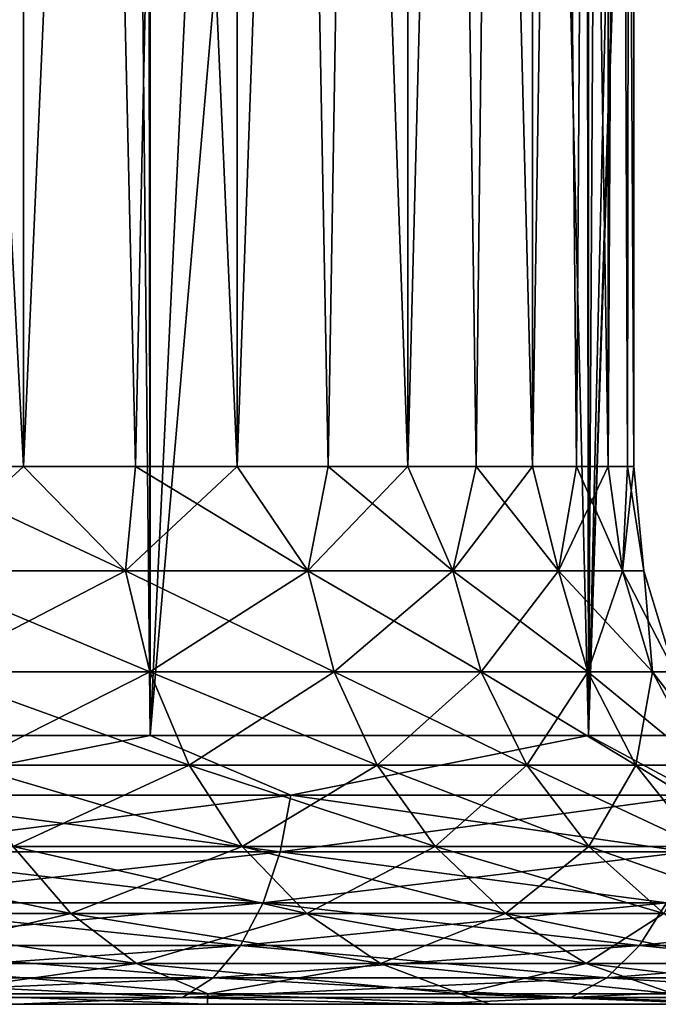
# Model space of a CAD drawing. Extents: x -265 to 265, y 0 to 1307.
# Tile 19 of 256: x -242.99 to -240.61, y 0 to 3.66. Entities that reach past the tile are written whole.
import ezdxf

# ---------------------------------------------------------------- set-up
doc = ezdxf.new("R2010")
doc.units = 0
doc.header["$LTSCALE"] = 81.481481
for name, color, linetype in [('108', 7, 'CONTINUOUS'), ('109', 7, 'CONTINUOUS'), ('110', 7, 'CONTINUOUS'), ('111', 7, 'CONTINUOUS'), ('81', 7, 'CONTINUOUS'), ('83', 7, 'CONTINUOUS'), ('84', 7, 'CONTINUOUS'), ('85', 7, 'CONTINUOUS'), ('86', 7, 'CONTINUOUS')]:
    doc.layers.add(name, color=color, linetype=linetype)

msp = doc.modelspace()

# ---------------------------------------------------------------- linework, layer by layer
at = {"layer": '108', "color": 7, "linetype": 'CONTINUOUS'}
for points in [[(-243.9098, 20, 7.0285), (-242.9715, 20, 6.0902), (-243.9098, 2, 7.0285), (-243.9098, 20, 7.0285)], [(-243.9098, 2, 7.0285), (-242.9715, 20, 6.0902), (-243.4239, 2, 6.5761), (-243.9098, 2, 7.0285)], [(-243.4239, 2, 6.5761), (-242.9715, 20, 6.0902), (-242.9715, 2, 6.0902), (-243.4239, 2, 6.5761)], [(-242.9715, 20, 6.0902), (-242.1763, 20, 5.028), (-242.9715, 2, 6.0902), (-242.9715, 20, 6.0902)], [(-242.9715, 2, 6.0902), (-242.1763, 20, 5.028), (-242.555, 2, 5.5733), (-242.9715, 2, 6.0902)], [(-242.555, 2, 5.5733), (-242.1763, 20, 5.028), (-242.1763, 2, 5.028), (-242.555, 2, 5.5733)], [(-242.1763, 20, 5.028), (-241.5404, 20, 3.8634), (-242.1763, 2, 5.028), (-242.1763, 20, 5.028)], [(-242.1763, 2, 5.028), (-241.5404, 20, 3.8634), (-241.8376, 2, 4.457), (-242.1763, 2, 5.028)], [(-241.8376, 2, 4.457), (-241.5404, 20, 3.8634), (-241.5404, 2, 3.8634), (-241.8376, 2, 4.457)], [(-241.5404, 20, 3.8634), (-241.0767, 20, 2.6201), (-241.5404, 2, 3.8634), (-241.5404, 20, 3.8634)], [(-241.5404, 2, 3.8634), (-241.0767, 20, 2.6201), (-241.2864, 2, 3.25), (-241.5404, 2, 3.8634)], [(-241.2864, 2, 3.25), (-241.0767, 20, 2.6201), (-241.0767, 2, 2.6201), (-241.2864, 2, 3.25)], [(-241.0767, 20, 2.6201), (-240.7947, 20, 1.3235), (-241.0767, 2, 2.6201), (-241.0767, 20, 2.6201)], [(-241.0767, 2, 2.6201), (-240.7947, 20, 1.3235), (-240.9125, 2, 1.9769), (-241.0767, 2, 2.6201)], [(-240.9125, 2, 1.9769), (-240.7947, 20, 1.3235), (-240.7947, 2, 1.3235), (-240.9125, 2, 1.9769)], [(-240.7947, 20, 1.3235), (-240.7, 20), (-240.7947, 2, 1.3235), (-240.7947, 20, 1.3235)], [(-240.7947, 2, 1.3235), (-240.7, 20), (-240.7237, 2, 0.6635), (-240.7947, 2, 1.3235)], [(-240.7237, 2, 0.6635), (-240.7, 20), (-240.7, 2), (-240.7237, 2, 0.6635)]]:
    msp.add_3dface(points, dxfattribs=at)
at = {"layer": '109', "color": 7, "linetype": 'CONTINUOUS'}
for points in [[(-242.9715, 20, -6.0902), (-243.9098, 20, -7.0285), (-242.9715, 2, -6.0902), (-242.9715, 20, -6.0902)], [(-242.9715, 2, -6.0902), (-243.9098, 20, -7.0285), (-243.4239, 2, -6.5761), (-242.9715, 2, -6.0902)], [(-242.1763, 20, -5.028), (-242.9715, 20, -6.0902), (-242.1763, 2, -5.028), (-242.1763, 20, -5.028)], [(-242.1763, 2, -5.028), (-242.9715, 20, -6.0902), (-242.555, 2, -5.5733), (-242.1763, 2, -5.028)], [(-242.555, 2, -5.5733), (-242.9715, 20, -6.0902), (-242.9715, 2, -6.0902), (-242.555, 2, -5.5733)], [(-241.5404, 20, -3.8634), (-242.1763, 20, -5.028), (-241.5404, 2, -3.8634), (-241.5404, 20, -3.8634)], [(-241.5404, 2, -3.8634), (-242.1763, 20, -5.028), (-241.8376, 2, -4.457), (-241.5404, 2, -3.8634)], [(-241.8376, 2, -4.457), (-242.1763, 20, -5.028), (-242.1763, 2, -5.028), (-241.8376, 2, -4.457)], [(-241.0767, 20, -2.6201), (-241.5404, 20, -3.8634), (-241.0767, 2, -2.6201), (-241.0767, 20, -2.6201)], [(-241.0767, 2, -2.6201), (-241.5404, 20, -3.8634), (-241.2864, 2, -3.25), (-241.0767, 2, -2.6201)], [(-241.2864, 2, -3.25), (-241.5404, 20, -3.8634), (-241.5404, 2, -3.8634), (-241.2864, 2, -3.25)], [(-240.7947, 20, -1.3235), (-241.0767, 20, -2.6201), (-240.7947, 2, -1.3235), (-240.7947, 20, -1.3235)], [(-240.7947, 2, -1.3235), (-241.0767, 20, -2.6201), (-240.9125, 2, -1.9769), (-240.7947, 2, -1.3235)], [(-240.9125, 2, -1.9769), (-241.0767, 20, -2.6201), (-241.0767, 2, -2.6201), (-240.9125, 2, -1.9769)], [(-240.7, 20), (-240.7947, 20, -1.3235), (-240.7, 2), (-240.7, 20)], [(-240.7, 2), (-240.7947, 20, -1.3235), (-240.7237, 2, -0.6635), (-240.7, 2)], [(-240.7237, 2, -0.6635), (-240.7947, 20, -1.3235), (-240.7947, 2, -1.3235), (-240.7237, 2, -0.6635)]]:
    msp.add_3dface(points, dxfattribs=at)
at = {"layer": '110', "color": 7, "linetype": 'CONTINUOUS'}
for points in [[(-242.9715, 2, -6.0902), (-243.4239, 2, -6.5761), (-242.5917, 1.6121, -5.6846), (-242.9715, 2, -6.0902)], [(-243.4239, 2, -6.5761), (-243.3971, 1.6121, -6.6029), (-242.5917, 1.6121, -5.6846), (-243.4239, 2, -6.5761)], [(-242.555, 2, -5.5733), (-242.9715, 2, -6.0902), (-242.5917, 1.6121, -5.6846), (-242.555, 2, -5.5733)], [(-242.555, 2, -5.5733), (-242.5917, 1.6121, -5.6846), (-241.9131, 1.6121, -4.669), (-242.555, 2, -5.5733)], [(-242.1763, 2, -5.028), (-242.555, 2, -5.5733), (-241.9131, 1.6121, -4.669), (-242.1763, 2, -5.028)], [(-241.8376, 2, -4.457), (-242.1763, 2, -5.028), (-241.9131, 1.6121, -4.669), (-241.8376, 2, -4.457)], [(-241.8376, 2, -4.457), (-241.9131, 1.6121, -4.669), (-241.3728, 1.6121, -3.5735), (-241.8376, 2, -4.457)], [(-241.5404, 2, -3.8634), (-241.8376, 2, -4.457), (-241.3728, 1.6121, -3.5735), (-241.5404, 2, -3.8634)], [(-241.2864, 2, -3.25), (-241.5404, 2, -3.8634), (-241.3728, 1.6121, -3.5735), (-241.2864, 2, -3.25)], [(-241.2864, 2, -3.25), (-241.3728, 1.6121, -3.5735), (-240.9802, 1.6121, -2.4168), (-241.2864, 2, -3.25)], [(-241.0767, 2, -2.6201), (-241.2864, 2, -3.25), (-240.9802, 1.6121, -2.4168), (-241.0767, 2, -2.6201)], [(-240.9125, 2, -1.9769), (-241.0767, 2, -2.6201), (-240.9802, 1.6121, -2.4168), (-240.9125, 2, -1.9769)], [(-240.9125, 2, -1.9769), (-240.9802, 1.6121, -2.4168), (-240.7419, 1.6121, -1.2188), (-240.9125, 2, -1.9769)], [(-240.7947, 2, -1.3235), (-240.9125, 2, -1.9769), (-240.7419, 1.6121, -1.2188), (-240.7947, 2, -1.3235)], [(-240.7237, 2, -0.6635), (-240.7947, 2, -1.3235), (-240.7419, 1.6121, -1.2188), (-240.7237, 2, -0.6635)], [(-240.7237, 2, -0.6635), (-240.7419, 1.6121, -1.2188), (-240.662, 1.6121), (-240.7237, 2, -0.6635)], [(-240.7, 2), (-240.7237, 2, -0.6635), (-240.662, 1.6121), (-240.7, 2)], [(-243.3168, 1.2364, -6.6832), (-242.5016, 1.2364, -5.7537), (-243.3971, 1.6121, -6.6029), (-243.3168, 1.2364, -6.6832)], [(-243.3971, 1.6121, -6.6029), (-242.5016, 1.2364, -5.7537), (-242.5917, 1.6121, -5.6846), (-243.3971, 1.6121, -6.6029)], [(-242.5016, 1.2364, -5.7537), (-241.8148, 1.2364, -4.7257), (-242.5917, 1.6121, -5.6846), (-242.5016, 1.2364, -5.7537)], [(-242.5917, 1.6121, -5.6846), (-241.8148, 1.2364, -4.7257), (-241.9131, 1.6121, -4.669), (-242.5917, 1.6121, -5.6846)], [(-241.8148, 1.2364, -4.7257), (-241.268, 1.2364, -3.6169), (-241.9131, 1.6121, -4.669), (-241.8148, 1.2364, -4.7257)], [(-241.9131, 1.6121, -4.669), (-241.268, 1.2364, -3.6169), (-241.3728, 1.6121, -3.5735), (-241.9131, 1.6121, -4.669)], [(-241.268, 1.2364, -3.6169), (-240.8706, 1.2364, -2.4462), (-241.3728, 1.6121, -3.5735), (-241.268, 1.2364, -3.6169)], [(-241.3728, 1.6121, -3.5735), (-240.8706, 1.2364, -2.4462), (-240.9802, 1.6121, -2.4168), (-241.3728, 1.6121, -3.5735)], [(-240.8706, 1.2364, -2.4462), (-240.6294, 1.2364, -1.2337), (-240.9802, 1.6121, -2.4168), (-240.8706, 1.2364, -2.4462)], [(-240.9802, 1.6121, -2.4168), (-240.6294, 1.2364, -1.2337), (-240.7419, 1.6121, -1.2188), (-240.9802, 1.6121, -2.4168)], [(-240.6294, 1.2364, -1.2337), (-240.5485, 1.2364), (-240.7419, 1.6121, -1.2188), (-240.6294, 1.2364, -1.2337)], [(-240.7419, 1.6121, -1.2188), (-240.5485, 1.2364), (-240.662, 1.6121), (-240.7419, 1.6121, -1.2188)], [(-243.1862, 0.8902, -6.8138), (-242.3551, 0.8902, -5.8661), (-243.3168, 1.2364, -6.6832), (-243.1862, 0.8902, -6.8138)], [(-243.3168, 1.2364, -6.6832), (-242.3551, 0.8902, -5.8661), (-242.5016, 1.2364, -5.7537), (-243.3168, 1.2364, -6.6832)], [(-242.3551, 0.8902, -5.8661), (-241.6548, 0.8902, -4.8181), (-242.5016, 1.2364, -5.7537), (-242.3551, 0.8902, -5.8661)], [(-242.5016, 1.2364, -5.7537), (-241.6548, 0.8902, -4.8181), (-241.8148, 1.2364, -4.7257), (-242.5016, 1.2364, -5.7537)], [(-241.6548, 0.8902, -4.8181), (-241.0973, 0.8902, -3.6876), (-241.8148, 1.2364, -4.7257), (-241.6548, 0.8902, -4.8181)], [(-241.8148, 1.2364, -4.7257), (-241.0973, 0.8902, -3.6876), (-241.268, 1.2364, -3.6169), (-241.8148, 1.2364, -4.7257)], [(-241.0973, 0.8902, -3.6876), (-240.6922, 0.8902, -2.494), (-241.268, 1.2364, -3.6169), (-241.0973, 0.8902, -3.6876)], [(-241.268, 1.2364, -3.6169), (-240.6922, 0.8902, -2.494), (-240.8706, 1.2364, -2.4462), (-241.268, 1.2364, -3.6169)], [(-240.6922, 0.8902, -2.494), (-240.4463, 0.8902, -1.2578), (-240.8706, 1.2364, -2.4462), (-240.6922, 0.8902, -2.494)], [(-240.8706, 1.2364, -2.4462), (-240.4463, 0.8902, -1.2578), (-240.6294, 1.2364, -1.2337), (-240.8706, 1.2364, -2.4462)], [(-240.4463, 0.8902, -1.2578), (-240.3638, 0.8902), (-240.6294, 1.2364, -1.2337), (-240.4463, 0.8902, -1.2578)], [(-240.6294, 1.2364, -1.2337), (-240.3638, 0.8902), (-240.5485, 1.2364), (-240.6294, 1.2364, -1.2337)], [(-243.0103, 0.5866, -6.9897), (-242.1577, 0.5866, -6.0176), (-243.1862, 0.8902, -6.8138), (-243.0103, 0.5866, -6.9897)], [(-243.1862, 0.8902, -6.8138), (-242.1577, 0.5866, -6.0176), (-242.3551, 0.8902, -5.8661), (-243.1862, 0.8902, -6.8138)], [(-242.1577, 0.5866, -6.0176), (-241.4394, 0.5866, -4.9425), (-242.3551, 0.8902, -5.8661), (-242.1577, 0.5866, -6.0176)], [(-242.3551, 0.8902, -5.8661), (-241.4394, 0.5866, -4.9425), (-241.6548, 0.8902, -4.8181), (-242.3551, 0.8902, -5.8661)], [(-241.4394, 0.5866, -4.9425), (-240.8675, 0.5866, -3.7828), (-241.6548, 0.8902, -4.8181), (-241.4394, 0.5866, -4.9425)], [(-241.6548, 0.8902, -4.8181), (-240.8675, 0.5866, -3.7828), (-241.0973, 0.8902, -3.6876), (-241.6548, 0.8902, -4.8181)], [(-240.8675, 0.5866, -3.7828), (-240.4519, 0.5866, -2.5584), (-241.0973, 0.8902, -3.6876), (-240.8675, 0.5866, -3.7828)], [(-241.0973, 0.8902, -3.6876), (-240.4519, 0.5866, -2.5584), (-240.6922, 0.8902, -2.494), (-241.0973, 0.8902, -3.6876)], [(-240.4519, 0.5866, -2.5584), (-240.1996, 0.5866, -1.2902), (-240.6922, 0.8902, -2.494), (-240.4519, 0.5866, -2.5584)], [(-240.6922, 0.8902, -2.494), (-240.1996, 0.5866, -1.2902), (-240.4463, 0.8902, -1.2578), (-240.6922, 0.8902, -2.494)], [(-243.7978, 0.3375, -8.0828), (-242.7959, 0.3375, -7.2041), (-243.9824, 0.5866, -7.8423), (-243.7978, 0.3375, -8.0828)], [(-243.9824, 0.5866, -7.8423), (-242.7959, 0.3375, -7.2041), (-243.0103, 0.5866, -6.9897), (-243.9824, 0.5866, -7.8423)], [(-242.7959, 0.3375, -7.2041), (-241.9172, 0.3375, -6.2022), (-243.0103, 0.5866, -6.9897), (-242.7959, 0.3375, -7.2041)], [(-243.0103, 0.5866, -6.9897), (-241.9172, 0.3375, -6.2022), (-242.1577, 0.5866, -6.0176), (-243.0103, 0.5866, -6.9897)], [(-241.9172, 0.3375, -6.2022), (-241.1768, 0.3375, -5.0941), (-242.1577, 0.5866, -6.0176), (-241.9172, 0.3375, -6.2022)], [(-242.1577, 0.5866, -6.0176), (-241.1768, 0.3375, -5.0941), (-241.4394, 0.5866, -4.9425), (-242.1577, 0.5866, -6.0176)], [(-241.1768, 0.3375, -5.0941), (-240.5873, 0.3375, -3.8989), (-241.4394, 0.5866, -4.9425), (-241.1768, 0.3375, -5.0941)], [(-241.4394, 0.5866, -4.9425), (-240.5873, 0.3375, -3.8989), (-240.8675, 0.5866, -3.7828), (-241.4394, 0.5866, -4.9425)], [(-240.5873, 0.3375, -3.8989), (-240.1589, 0.3375, -2.6369), (-240.8675, 0.5866, -3.7828), (-240.5873, 0.3375, -3.8989)], [(-240.8675, 0.5866, -3.7828), (-240.1589, 0.3375, -2.6369), (-240.4519, 0.5866, -2.5584), (-240.8675, 0.5866, -3.7828)], [(-243.5871, 0.1524, -8.3574), (-242.5511, 0.1524, -7.4489), (-243.7978, 0.3375, -8.0828), (-243.5871, 0.1524, -8.3574)], [(-243.7978, 0.3375, -8.0828), (-242.5511, 0.1524, -7.4489), (-242.7959, 0.3375, -7.2041), (-243.7978, 0.3375, -8.0828)], [(-242.5511, 0.1524, -7.4489), (-241.6426, 0.1524, -6.4129), (-242.7959, 0.3375, -7.2041), (-242.5511, 0.1524, -7.4489)], [(-242.7959, 0.3375, -7.2041), (-241.6426, 0.1524, -6.4129), (-241.9172, 0.3375, -6.2022), (-242.7959, 0.3375, -7.2041)], [(-241.6426, 0.1524, -6.4129), (-240.8771, 0.1524, -5.2671), (-241.9172, 0.3375, -6.2022), (-241.6426, 0.1524, -6.4129)], [(-241.9172, 0.3375, -6.2022), (-240.8771, 0.1524, -5.2671), (-241.1768, 0.3375, -5.0941), (-241.9172, 0.3375, -6.2022)], [(-240.8771, 0.1524, -5.2671), (-240.2676, 0.1524, -4.0313), (-241.1768, 0.3375, -5.0941), (-240.8771, 0.1524, -5.2671)], [(-241.1768, 0.3375, -5.0941), (-240.2676, 0.1524, -4.0313), (-240.5873, 0.3375, -3.8989), (-241.1768, 0.3375, -5.0941)], [(-243.3585, 0.0384, -8.6553), (-242.2856, 0.0384, -7.7144), (-243.5871, 0.1524, -8.3574), (-243.3585, 0.0384, -8.6553)], [(-243.5871, 0.1524, -8.3574), (-242.2856, 0.0384, -7.7144), (-242.5511, 0.1524, -7.4489), (-243.5871, 0.1524, -8.3574)], [(-242.2856, 0.0384, -7.7144), (-241.3447, 0.0384, -6.6415), (-242.5511, 0.1524, -7.4489), (-242.2856, 0.0384, -7.7144)], [(-242.5511, 0.1524, -7.4489), (-241.3447, 0.0384, -6.6415), (-241.6426, 0.1524, -6.4129), (-242.5511, 0.1524, -7.4489)], [(-241.3447, 0.0384, -6.6415), (-240.5518, 0.0384, -5.4549), (-241.6426, 0.1524, -6.4129), (-241.3447, 0.0384, -6.6415)], [(-241.6426, 0.1524, -6.4129), (-240.5518, 0.0384, -5.4549), (-240.8771, 0.1524, -5.2671), (-241.6426, 0.1524, -6.4129)], [(-240.5518, 0.0384, -5.4549), (-239.9206, 0.0384, -4.175), (-240.8771, 0.1524, -5.2671), (-240.5518, 0.0384, -5.4549)], [(-240.8771, 0.1524, -5.2671), (-239.9206, 0.0384, -4.175), (-240.2676, 0.1524, -4.0313), (-240.8771, 0.1524, -5.2671)], [(-243.4835, 0, -9.2317), (-242.2871, 0, -8.2584), (-243.3585, 0.0384, -8.6553), (-243.4835, 0, -9.2317)], [(-243.3585, 0.0384, -8.6553), (-242.2871, 0, -8.2584), (-242.2856, 0.0384, -7.7144), (-243.3585, 0.0384, -8.6553)], [(-242.2871, 0, -8.2584), (-241.2344, 0, -7.1313), (-242.2856, 0.0384, -7.7144), (-242.2871, 0, -8.2584)], [(-242.2856, 0.0384, -7.7144), (-241.2344, 0, -7.1313), (-241.3447, 0.0384, -6.6415), (-242.2856, 0.0384, -7.7144)], [(-241.2344, 0, -7.1313), (-240.345, 0, -5.8713), (-241.3447, 0.0384, -6.6415), (-241.2344, 0, -7.1313)], [(-241.3447, 0.0384, -6.6415), (-240.345, 0, -5.8713), (-240.5518, 0.0384, -5.4549), (-241.3447, 0.0384, -6.6415)]]:
    msp.add_3dface(points, dxfattribs=at)
at = {"layer": '111', "color": 7, "linetype": 'CONTINUOUS'}
for points in [[(-243.4239, 2, 6.5761), (-242.9715, 2, 6.0902), (-243.3971, 1.6121, 6.6029), (-243.4239, 2, 6.5761)], [(-242.9715, 2, 6.0902), (-242.5917, 1.6121, 5.6846), (-243.3971, 1.6121, 6.6029), (-242.9715, 2, 6.0902)], [(-242.9715, 2, 6.0902), (-242.555, 2, 5.5733), (-242.5917, 1.6121, 5.6846), (-242.9715, 2, 6.0902)], [(-242.555, 2, 5.5733), (-242.1763, 2, 5.028), (-242.5917, 1.6121, 5.6846), (-242.555, 2, 5.5733)], [(-242.1763, 2, 5.028), (-241.9131, 1.6121, 4.669), (-242.5917, 1.6121, 5.6846), (-242.1763, 2, 5.028)], [(-242.1763, 2, 5.028), (-241.8376, 2, 4.457), (-241.9131, 1.6121, 4.669), (-242.1763, 2, 5.028)], [(-241.8376, 2, 4.457), (-241.5404, 2, 3.8634), (-241.9131, 1.6121, 4.669), (-241.8376, 2, 4.457)], [(-241.5404, 2, 3.8634), (-241.3728, 1.6121, 3.5735), (-241.9131, 1.6121, 4.669), (-241.5404, 2, 3.8634)], [(-241.5404, 2, 3.8634), (-241.2864, 2, 3.25), (-241.3728, 1.6121, 3.5735), (-241.5404, 2, 3.8634)], [(-241.2864, 2, 3.25), (-241.0767, 2, 2.6201), (-241.3728, 1.6121, 3.5735), (-241.2864, 2, 3.25)], [(-241.0767, 2, 2.6201), (-240.9802, 1.6121, 2.4168), (-241.3728, 1.6121, 3.5735), (-241.0767, 2, 2.6201)], [(-241.0767, 2, 2.6201), (-240.9125, 2, 1.9769), (-240.9802, 1.6121, 2.4168), (-241.0767, 2, 2.6201)], [(-240.9125, 2, 1.9769), (-240.7947, 2, 1.3235), (-240.9802, 1.6121, 2.4168), (-240.9125, 2, 1.9769)], [(-240.7947, 2, 1.3235), (-240.7419, 1.6121, 1.2188), (-240.9802, 1.6121, 2.4168), (-240.7947, 2, 1.3235)], [(-240.7947, 2, 1.3235), (-240.7237, 2, 0.6635), (-240.7419, 1.6121, 1.2188), (-240.7947, 2, 1.3235)], [(-240.7237, 2, 0.6635), (-240.7, 2), (-240.7419, 1.6121, 1.2188), (-240.7237, 2, 0.6635)], [(-240.7, 2), (-240.662, 1.6121), (-240.7419, 1.6121, 1.2188), (-240.7, 2)], [(-242.5917, 1.6121, 5.6846), (-243.3168, 1.2364, 6.6832), (-243.3971, 1.6121, 6.6029), (-242.5917, 1.6121, 5.6846)], [(-242.5016, 1.2364, 5.7537), (-243.3168, 1.2364, 6.6832), (-242.5917, 1.6121, 5.6846), (-242.5016, 1.2364, 5.7537)], [(-241.9131, 1.6121, 4.669), (-242.5016, 1.2364, 5.7537), (-242.5917, 1.6121, 5.6846), (-241.9131, 1.6121, 4.669)], [(-241.8148, 1.2364, 4.7257), (-242.5016, 1.2364, 5.7537), (-241.9131, 1.6121, 4.669), (-241.8148, 1.2364, 4.7257)], [(-241.3728, 1.6121, 3.5735), (-241.8148, 1.2364, 4.7257), (-241.9131, 1.6121, 4.669), (-241.3728, 1.6121, 3.5735)], [(-241.268, 1.2364, 3.6169), (-241.8148, 1.2364, 4.7257), (-241.3728, 1.6121, 3.5735), (-241.268, 1.2364, 3.6169)], [(-240.9802, 1.6121, 2.4168), (-241.268, 1.2364, 3.6169), (-241.3728, 1.6121, 3.5735), (-240.9802, 1.6121, 2.4168)], [(-240.8706, 1.2364, 2.4462), (-241.268, 1.2364, 3.6169), (-240.9802, 1.6121, 2.4168), (-240.8706, 1.2364, 2.4462)], [(-240.7419, 1.6121, 1.2188), (-240.8706, 1.2364, 2.4462), (-240.9802, 1.6121, 2.4168), (-240.7419, 1.6121, 1.2188)], [(-240.6294, 1.2364, 1.2337), (-240.8706, 1.2364, 2.4462), (-240.7419, 1.6121, 1.2188), (-240.6294, 1.2364, 1.2337)], [(-240.662, 1.6121), (-240.6294, 1.2364, 1.2337), (-240.7419, 1.6121, 1.2188), (-240.662, 1.6121)], [(-240.662, 1.6121), (-240.5485, 1.2364), (-240.6294, 1.2364, 1.2337), (-240.662, 1.6121)], [(-242.5016, 1.2364, 5.7537), (-243.1862, 0.8902, 6.8138), (-243.3168, 1.2364, 6.6832), (-242.5016, 1.2364, 5.7537)], [(-242.3551, 0.8902, 5.8661), (-243.1862, 0.8902, 6.8138), (-242.5016, 1.2364, 5.7537), (-242.3551, 0.8902, 5.8661)], [(-241.8148, 1.2364, 4.7257), (-242.3551, 0.8902, 5.8661), (-242.5016, 1.2364, 5.7537), (-241.8148, 1.2364, 4.7257)], [(-241.6548, 0.8902, 4.8181), (-242.3551, 0.8902, 5.8661), (-241.8148, 1.2364, 4.7257), (-241.6548, 0.8902, 4.8181)], [(-241.268, 1.2364, 3.6169), (-241.6548, 0.8902, 4.8181), (-241.8148, 1.2364, 4.7257), (-241.268, 1.2364, 3.6169)], [(-241.0973, 0.8902, 3.6876), (-241.6548, 0.8902, 4.8181), (-241.268, 1.2364, 3.6169), (-241.0973, 0.8902, 3.6876)], [(-240.8706, 1.2364, 2.4462), (-241.0973, 0.8902, 3.6876), (-241.268, 1.2364, 3.6169), (-240.8706, 1.2364, 2.4462)], [(-240.6922, 0.8902, 2.494), (-241.0973, 0.8902, 3.6876), (-240.8706, 1.2364, 2.4462), (-240.6922, 0.8902, 2.494)], [(-240.6294, 1.2364, 1.2337), (-240.6922, 0.8902, 2.494), (-240.8706, 1.2364, 2.4462), (-240.6294, 1.2364, 1.2337)], [(-240.4463, 0.8902, 1.2578), (-240.6922, 0.8902, 2.494), (-240.6294, 1.2364, 1.2337), (-240.4463, 0.8902, 1.2578)], [(-240.5485, 1.2364), (-240.4463, 0.8902, 1.2578), (-240.6294, 1.2364, 1.2337), (-240.5485, 1.2364)], [(-242.3551, 0.8902, 5.8661), (-243.0103, 0.5866, 6.9897), (-243.1862, 0.8902, 6.8138), (-242.3551, 0.8902, 5.8661)], [(-242.1577, 0.5866, 6.0176), (-243.0103, 0.5866, 6.9897), (-242.3551, 0.8902, 5.8661), (-242.1577, 0.5866, 6.0176)], [(-241.6548, 0.8902, 4.8181), (-242.1577, 0.5866, 6.0176), (-242.3551, 0.8902, 5.8661), (-241.6548, 0.8902, 4.8181)], [(-241.4394, 0.5866, 4.9425), (-242.1577, 0.5866, 6.0176), (-241.6548, 0.8902, 4.8181), (-241.4394, 0.5866, 4.9425)], [(-241.0973, 0.8902, 3.6876), (-241.4394, 0.5866, 4.9425), (-241.6548, 0.8902, 4.8181), (-241.0973, 0.8902, 3.6876)], [(-240.8675, 0.5866, 3.7828), (-241.4394, 0.5866, 4.9425), (-241.0973, 0.8902, 3.6876), (-240.8675, 0.5866, 3.7828)], [(-240.6922, 0.8902, 2.494), (-240.8675, 0.5866, 3.7828), (-241.0973, 0.8902, 3.6876), (-240.6922, 0.8902, 2.494)], [(-240.4519, 0.5866, 2.5584), (-240.8675, 0.5866, 3.7828), (-240.6922, 0.8902, 2.494), (-240.4519, 0.5866, 2.5584)], [(-240.4463, 0.8902, 1.2578), (-240.4519, 0.5866, 2.5584), (-240.6922, 0.8902, 2.494), (-240.4463, 0.8902, 1.2578)], [(-242.7959, 0.3375, 7.2041), (-243.7978, 0.3375, 8.0828), (-243.0103, 0.5866, 6.9897), (-242.7959, 0.3375, 7.2041)], [(-242.1577, 0.5866, 6.0176), (-242.7959, 0.3375, 7.2041), (-243.0103, 0.5866, 6.9897), (-242.1577, 0.5866, 6.0176)], [(-241.9172, 0.3375, 6.2022), (-242.7959, 0.3375, 7.2041), (-242.1577, 0.5866, 6.0176), (-241.9172, 0.3375, 6.2022)], [(-241.4394, 0.5866, 4.9425), (-241.9172, 0.3375, 6.2022), (-242.1577, 0.5866, 6.0176), (-241.4394, 0.5866, 4.9425)], [(-241.1768, 0.3375, 5.0941), (-241.9172, 0.3375, 6.2022), (-241.4394, 0.5866, 4.9425), (-241.1768, 0.3375, 5.0941)], [(-240.8675, 0.5866, 3.7828), (-241.1768, 0.3375, 5.0941), (-241.4394, 0.5866, 4.9425), (-240.8675, 0.5866, 3.7828)], [(-240.5873, 0.3375, 3.8989), (-241.1768, 0.3375, 5.0941), (-240.8675, 0.5866, 3.7828), (-240.5873, 0.3375, 3.8989)], [(-240.4519, 0.5866, 2.5584), (-240.5873, 0.3375, 3.8989), (-240.8675, 0.5866, 3.7828), (-240.4519, 0.5866, 2.5584)], [(-242.7959, 0.3375, 7.2041), (-243.5871, 0.1524, 8.3574), (-243.7978, 0.3375, 8.0828), (-242.7959, 0.3375, 7.2041)], [(-242.5511, 0.1524, 7.4489), (-243.5871, 0.1524, 8.3574), (-242.7959, 0.3375, 7.2041), (-242.5511, 0.1524, 7.4489)], [(-241.9172, 0.3375, 6.2022), (-242.5511, 0.1524, 7.4489), (-242.7959, 0.3375, 7.2041), (-241.9172, 0.3375, 6.2022)], [(-241.6426, 0.1524, 6.4129), (-242.5511, 0.1524, 7.4489), (-241.9172, 0.3375, 6.2022), (-241.6426, 0.1524, 6.4129)], [(-241.1768, 0.3375, 5.0941), (-241.6426, 0.1524, 6.4129), (-241.9172, 0.3375, 6.2022), (-241.1768, 0.3375, 5.0941)], [(-240.8771, 0.1524, 5.2671), (-241.6426, 0.1524, 6.4129), (-241.1768, 0.3375, 5.0941), (-240.8771, 0.1524, 5.2671)], [(-240.5873, 0.3375, 3.8989), (-240.8771, 0.1524, 5.2671), (-241.1768, 0.3375, 5.0941), (-240.5873, 0.3375, 3.8989)], [(-240.2676, 0.1524, 4.0313), (-240.8771, 0.1524, 5.2671), (-240.5873, 0.3375, 3.8989), (-240.2676, 0.1524, 4.0313)], [(-242.5511, 0.1524, 7.4489), (-243.3585, 0.0384, 8.6553), (-243.5871, 0.1524, 8.3574), (-242.5511, 0.1524, 7.4489)], [(-242.2856, 0.0384, 7.7144), (-243.3585, 0.0384, 8.6553), (-242.5511, 0.1524, 7.4489), (-242.2856, 0.0384, 7.7144)], [(-241.6426, 0.1524, 6.4129), (-242.2856, 0.0384, 7.7144), (-242.5511, 0.1524, 7.4489), (-241.6426, 0.1524, 6.4129)], [(-241.3447, 0.0384, 6.6415), (-242.2856, 0.0384, 7.7144), (-241.6426, 0.1524, 6.4129), (-241.3447, 0.0384, 6.6415)], [(-240.8771, 0.1524, 5.2671), (-241.3447, 0.0384, 6.6415), (-241.6426, 0.1524, 6.4129), (-240.8771, 0.1524, 5.2671)], [(-240.5518, 0.0384, 5.4549), (-241.3447, 0.0384, 6.6415), (-240.8771, 0.1524, 5.2671), (-240.5518, 0.0384, 5.4549)], [(-240.2676, 0.1524, 4.0313), (-240.5518, 0.0384, 5.4549), (-240.8771, 0.1524, 5.2671), (-240.2676, 0.1524, 4.0313)], [(-242.2871, 0, 8.2584), (-243.4835, 0, 9.2317), (-243.3585, 0.0384, 8.6553), (-242.2871, 0, 8.2584)], [(-242.2856, 0.0384, 7.7144), (-242.2871, 0, 8.2584), (-243.3585, 0.0384, 8.6553), (-242.2856, 0.0384, 7.7144)], [(-241.2344, 0, 7.1313), (-242.2871, 0, 8.2584), (-242.2856, 0.0384, 7.7144), (-241.2344, 0, 7.1313)], [(-241.3447, 0.0384, 6.6415), (-241.2344, 0, 7.1313), (-242.2856, 0.0384, 7.7144), (-241.3447, 0.0384, 6.6415)], [(-240.345, 0, 5.8713), (-241.2344, 0, 7.1313), (-241.3447, 0.0384, 6.6415), (-240.345, 0, 5.8713)], [(-240.5518, 0.0384, 5.4549), (-240.345, 0, 5.8713), (-241.3447, 0.0384, 6.6415), (-240.5518, 0.0384, 5.4549)]]:
    msp.add_3dface(points, dxfattribs=at)
at = {"layer": '81', "color": 7, "linetype": 'CONTINUOUS'}
for points in [[(-242.2871, 0, 8.2584), (-243, 0, 12.1243), (-243.4835, 0, 9.2317), (-242.2871, 0, 8.2584)], [(-243.4835, 0, -9.2317), (-243, 0, -12.1243), (-242.2871, 0, -8.2584), (-243.4835, 0, -9.2317)], [(-241.4773, 0, 11.1069), (-243, 0, 12.1243), (-242.2871, 0, 8.2584), (-241.4773, 0, 11.1069)], [(-243, 0, -12.1243), (-241.4773, 0, -11.1069), (-242.2871, 0, -8.2584), (-243, 0, -12.1243)], [(-241.2344, 0, 7.1313), (-241.4773, 0, 11.1069), (-242.2871, 0, 8.2584), (-241.2344, 0, 7.1313)], [(-242.2871, 0, -8.2584), (-241.4773, 0, -11.1069), (-241.2344, 0, -7.1313), (-242.2871, 0, -8.2584)], [(-240.1005, 0, 9.8995), (-241.4773, 0, 11.1069), (-240.345, 0, 5.8713), (-240.1005, 0, 9.8995)], [(-240.345, 0, 5.8713), (-241.4773, 0, 11.1069), (-241.2344, 0, 7.1313), (-240.345, 0, 5.8713)], [(-241.4773, 0, -11.1069), (-240.1005, 0, -9.8995), (-241.2344, 0, -7.1313), (-241.4773, 0, -11.1069)], [(-241.2344, 0, -7.1313), (-240.1005, 0, -9.8995), (-240.345, 0, -5.8713), (-241.2344, 0, -7.1313)]]:
    msp.add_3dface(points, dxfattribs=at)
at = {"layer": '83', "color": 7, "linetype": 'CONTINUOUS'}
for points in [[(-244.2597, 1, 13.8582), (-242.5, 1, 12.9904), (-244.2597, 1299, 13.8582), (-244.2597, 1, 13.8582)], [(-244.2597, 1299, 13.8582), (-242.5, 1, 12.9904), (-242.5, 1299, 12.9904), (-244.2597, 1299, 13.8582)], [(-242.5, 1, 12.9904), (-240.8686, 1, 11.9003), (-242.5, 1299, 12.9904), (-242.5, 1, 12.9904)], [(-242.5, 1299, 12.9904), (-240.8686, 1, 11.9003), (-240.8686, 1299, 11.9003), (-242.5, 1299, 12.9904)], [(-240.8686, 1, 11.9003), (-239.3934, 1, 10.6066), (-240.8686, 1299, 11.9003), (-240.8686, 1, 11.9003)], [(-240.8686, 1299, 11.9003), (-239.3934, 1, 10.6066), (-239.3934, 1299, 10.6066), (-240.8686, 1299, 11.9003)]]:
    msp.add_3dface(points, dxfattribs=at)
at = {"layer": '84', "color": 7, "linetype": 'CONTINUOUS'}
for points in [[(-239.3934, 1, -10.6066), (-240.8686, 1, -11.9003), (-240.25, 20, -11.399), (-239.3934, 1, -10.6066)], [(-240.25, 20, -11.399), (-240.8686, 1, -11.9003), (-240.3049, 18.9668, -11.4457), (-240.25, 20, -11.399)], [(-240.3049, 18.9668, -11.4457), (-240.8686, 1, -11.9003), (-240.475, 17.9175, -11.5877), (-240.3049, 18.9668, -11.4457)], [(-240.475, 17.9175, -11.5877), (-240.8686, 1, -11.9003), (-240.7756, 16.842, -11.8284), (-240.475, 17.9175, -11.5877)], [(-240.7756, 16.842, -11.8284), (-240.8686, 1, -11.9003), (-241.2277, 15.7446, -12.1674), (-240.7756, 16.842, -11.8284)], [(-240.8686, 1, -11.9003), (-242.5, 1, -12.9904), (-241.2277, 15.7446, -12.1674), (-240.8686, 1, -11.9003)], [(-241.2277, 15.7446, -12.1674), (-242.5, 1, -12.9904), (-241.8467, 14.6534, -12.5906), (-241.2277, 15.7446, -12.1674)], [(-241.8467, 14.6534, -12.5906), (-242.5, 1, -12.9904), (-242.6263, 13.621, -13.0625), (-241.8467, 14.6534, -12.5906)], [(-242.5, 1, -12.9904), (-244.2597, 1, -13.8582), (-242.6263, 13.621, -13.0625), (-242.5, 1, -12.9904)], [(-242.6263, 13.621, -13.0625), (-244.2597, 1, -13.8582), (-243.5387, 12.6984, -13.537), (-242.6263, 13.621, -13.0625)]]:
    msp.add_3dface(points, dxfattribs=at)
at = {"layer": '85', "color": 7, "linetype": 'CONTINUOUS'}
for points in [[(-242.5, 1, 12.9904), (-244.2597, 1, 13.8582), (-243.6239, 0.7786, 13.5499), (-242.5, 1, 12.9904)], [(-242.5, 1, 12.9904), (-243.6239, 0.7786, 13.5499), (-241.9759, 0.7786, 12.644), (-242.5, 1, 12.9904)], [(-240.8686, 1, 11.9003), (-242.5, 1, 12.9904), (-241.9759, 0.7786, 12.644), (-240.8686, 1, 11.9003)], [(-240.8686, 1, 11.9003), (-241.9759, 0.7786, 12.644), (-240.4545, 0.7786, 11.5386), (-240.8686, 1, 11.9003)], [(-239.3934, 1, 10.6066), (-240.8686, 1, 11.9003), (-240.4545, 0.7786, 11.5386), (-239.3934, 1, 10.6066)], [(-243.6553, 0.5669, 13.4832), (-242.0155, 0.5669, 12.5816), (-243.6239, 0.7786, 13.5499), (-243.6553, 0.5669, 13.4832)], [(-243.6239, 0.7786, 13.5499), (-242.0155, 0.5669, 12.5816), (-241.9759, 0.7786, 12.644), (-243.6239, 0.7786, 13.5499)], [(-242.0155, 0.5669, 12.5816), (-240.5015, 0.5669, 11.4817), (-241.9759, 0.7786, 12.644), (-242.0155, 0.5669, 12.5816)], [(-241.9759, 0.7786, 12.644), (-240.5015, 0.5669, 11.4817), (-240.4545, 0.7786, 11.5386), (-241.9759, 0.7786, 12.644)], [(-243.706, 0.377, 13.3754), (-242.0793, 0.377, 12.4811), (-243.6553, 0.5669, 13.4832), (-243.706, 0.377, 13.3754)], [(-243.6553, 0.5669, 13.4832), (-242.0793, 0.377, 12.4811), (-242.0155, 0.5669, 12.5816), (-243.6553, 0.5669, 13.4832)], [(-242.0793, 0.377, 12.4811), (-240.5774, 0.377, 11.3899), (-242.0155, 0.5669, 12.5816), (-242.0793, 0.377, 12.4811)], [(-242.0155, 0.5669, 12.5816), (-240.5774, 0.377, 11.3899), (-240.5015, 0.5669, 11.4817), (-242.0155, 0.5669, 12.5816)], [(-243.7735, 0.2184, 13.232), (-242.1642, 0.2184, 12.3473), (-243.706, 0.377, 13.3754), (-243.7735, 0.2184, 13.232)], [(-243.706, 0.377, 13.3754), (-242.1642, 0.2184, 12.3473), (-242.0793, 0.377, 12.4811), (-243.706, 0.377, 13.3754)], [(-242.1642, 0.2184, 12.3473), (-240.6784, 0.2184, 11.2679), (-242.0793, 0.377, 12.4811), (-242.1642, 0.2184, 12.3473)], [(-242.0793, 0.377, 12.4811), (-240.6784, 0.2184, 11.2679), (-240.5774, 0.377, 11.3899), (-242.0793, 0.377, 12.4811)], [(-240.6784, 0.2184, 11.2679), (-239.3397, 0.2184, 10.0107), (-240.5774, 0.377, 11.3899), (-240.6784, 0.2184, 11.2679)], [(-243.8543, 0.0991, 13.0604), (-242.2658, 0.0991, 12.1871), (-243.7735, 0.2184, 13.232), (-243.8543, 0.0991, 13.0604)], [(-243.7735, 0.2184, 13.232), (-242.2658, 0.0991, 12.1871), (-242.1642, 0.2184, 12.3473), (-243.7735, 0.2184, 13.232)], [(-242.2658, 0.0991, 12.1871), (-240.7994, 0.0991, 11.1217), (-242.1642, 0.2184, 12.3473), (-242.2658, 0.0991, 12.1871)], [(-242.1642, 0.2184, 12.3473), (-240.7994, 0.0991, 11.1217), (-240.6784, 0.2184, 11.2679), (-242.1642, 0.2184, 12.3473)], [(-240.7994, 0.0991, 11.1217), (-239.478, 0.0991, 9.8808), (-240.6784, 0.2184, 11.2679), (-240.7994, 0.0991, 11.1217)], [(-240.6784, 0.2184, 11.2679), (-239.478, 0.0991, 9.8808), (-239.3397, 0.2184, 10.0107), (-240.6784, 0.2184, 11.2679)], [(-243.9443, 0.0251, 12.8689), (-242.3792, 0.0251, 12.0085), (-243.8543, 0.0991, 13.0604), (-243.9443, 0.0251, 12.8689)], [(-243.8543, 0.0991, 13.0604), (-242.3792, 0.0251, 12.0085), (-242.2658, 0.0991, 12.1871), (-243.8543, 0.0991, 13.0604)], [(-242.3792, 0.0251, 12.0085), (-240.9342, 0.0251, 10.9586), (-242.2658, 0.0991, 12.1871), (-242.3792, 0.0251, 12.0085)], [(-242.2658, 0.0991, 12.1871), (-240.9342, 0.0251, 10.9586), (-240.7994, 0.0991, 11.1217), (-242.2658, 0.0991, 12.1871)], [(-240.9342, 0.0251, 10.9586), (-239.6322, 0.0251, 9.736), (-240.7994, 0.0991, 11.1217), (-240.9342, 0.0251, 10.9586)], [(-240.7994, 0.0991, 11.1217), (-239.6322, 0.0251, 9.736), (-239.478, 0.0991, 9.8808), (-240.7994, 0.0991, 11.1217)], [(-243.9443, 0.0251, 12.8689), (-243, 0, 12.1243), (-242.3792, 0.0251, 12.0085), (-243.9443, 0.0251, 12.8689)], [(-243, 0, 12.1243), (-241.4773, 0, 11.1069), (-242.3792, 0.0251, 12.0085), (-243, 0, 12.1243)], [(-242.3792, 0.0251, 12.0085), (-241.4773, 0, 11.1069), (-240.9342, 0.0251, 10.9586), (-242.3792, 0.0251, 12.0085)], [(-241.4773, 0, 11.1069), (-240.1005, 0, 9.8995), (-240.9342, 0.0251, 10.9586), (-241.4773, 0, 11.1069)], [(-240.9342, 0.0251, 10.9586), (-240.1005, 0, 9.8995), (-239.6322, 0.0251, 9.736), (-240.9342, 0.0251, 10.9586)]]:
    msp.add_3dface(points, dxfattribs=at)
at = {"layer": '86', "color": 7, "linetype": 'CONTINUOUS'}
for points in [[(-244.2597, 1, -13.8582), (-242.5, 1, -12.9904), (-243.6239, 0.7786, -13.5499), (-244.2597, 1, -13.8582)], [(-242.5, 1, -12.9904), (-241.9759, 0.7786, -12.644), (-243.6239, 0.7786, -13.5499), (-242.5, 1, -12.9904)], [(-242.5, 1, -12.9904), (-240.8686, 1, -11.9003), (-241.9759, 0.7786, -12.644), (-242.5, 1, -12.9904)], [(-240.8686, 1, -11.9003), (-240.4545, 0.7786, -11.5386), (-241.9759, 0.7786, -12.644), (-240.8686, 1, -11.9003)], [(-240.8686, 1, -11.9003), (-239.3934, 1, -10.6066), (-240.4545, 0.7786, -11.5386), (-240.8686, 1, -11.9003)], [(-242.0155, 0.5669, -12.5816), (-243.6553, 0.5669, -13.4832), (-241.9759, 0.7786, -12.644), (-242.0155, 0.5669, -12.5816)], [(-241.9759, 0.7786, -12.644), (-243.6553, 0.5669, -13.4832), (-243.6239, 0.7786, -13.5499), (-241.9759, 0.7786, -12.644)], [(-240.5015, 0.5669, -11.4817), (-242.0155, 0.5669, -12.5816), (-240.4545, 0.7786, -11.5386), (-240.5015, 0.5669, -11.4817)], [(-240.4545, 0.7786, -11.5386), (-242.0155, 0.5669, -12.5816), (-241.9759, 0.7786, -12.644), (-240.4545, 0.7786, -11.5386)], [(-242.0793, 0.377, -12.4811), (-243.706, 0.377, -13.3754), (-242.0155, 0.5669, -12.5816), (-242.0793, 0.377, -12.4811)], [(-242.0155, 0.5669, -12.5816), (-243.706, 0.377, -13.3754), (-243.6553, 0.5669, -13.4832), (-242.0155, 0.5669, -12.5816)], [(-240.5774, 0.377, -11.3899), (-242.0793, 0.377, -12.4811), (-240.5015, 0.5669, -11.4817), (-240.5774, 0.377, -11.3899)], [(-240.5015, 0.5669, -11.4817), (-242.0793, 0.377, -12.4811), (-242.0155, 0.5669, -12.5816), (-240.5015, 0.5669, -11.4817)], [(-242.1642, 0.2184, -12.3473), (-243.7735, 0.2184, -13.232), (-242.0793, 0.377, -12.4811), (-242.1642, 0.2184, -12.3473)], [(-242.0793, 0.377, -12.4811), (-243.7735, 0.2184, -13.232), (-243.706, 0.377, -13.3754), (-242.0793, 0.377, -12.4811)], [(-240.6784, 0.2184, -11.2679), (-242.1642, 0.2184, -12.3473), (-240.5774, 0.377, -11.3899), (-240.6784, 0.2184, -11.2679)], [(-240.5774, 0.377, -11.3899), (-242.1642, 0.2184, -12.3473), (-242.0793, 0.377, -12.4811), (-240.5774, 0.377, -11.3899)], [(-239.3397, 0.2184, -10.0107), (-240.6784, 0.2184, -11.2679), (-239.2242, 0.377, -10.1191), (-239.3397, 0.2184, -10.0107)], [(-239.2242, 0.377, -10.1191), (-240.6784, 0.2184, -11.2679), (-240.5774, 0.377, -11.3899), (-239.2242, 0.377, -10.1191)], [(-242.2658, 0.0991, -12.1871), (-243.8543, 0.0991, -13.0604), (-242.1642, 0.2184, -12.3473), (-242.2658, 0.0991, -12.1871)], [(-242.1642, 0.2184, -12.3473), (-243.8543, 0.0991, -13.0604), (-243.7735, 0.2184, -13.232), (-242.1642, 0.2184, -12.3473)], [(-240.7994, 0.0991, -11.1217), (-242.2658, 0.0991, -12.1871), (-240.6784, 0.2184, -11.2679), (-240.7994, 0.0991, -11.1217)], [(-240.6784, 0.2184, -11.2679), (-242.2658, 0.0991, -12.1871), (-242.1642, 0.2184, -12.3473), (-240.6784, 0.2184, -11.2679)], [(-239.478, 0.0991, -9.8808), (-240.7994, 0.0991, -11.1217), (-239.3397, 0.2184, -10.0107), (-239.478, 0.0991, -9.8808)], [(-239.3397, 0.2184, -10.0107), (-240.7994, 0.0991, -11.1217), (-240.6784, 0.2184, -11.2679), (-239.3397, 0.2184, -10.0107)], [(-242.3792, 0.0251, -12.0085), (-243.9443, 0.0251, -12.8689), (-242.2658, 0.0991, -12.1871), (-242.3792, 0.0251, -12.0085)], [(-242.2658, 0.0991, -12.1871), (-243.9443, 0.0251, -12.8689), (-243.8543, 0.0991, -13.0604), (-242.2658, 0.0991, -12.1871)], [(-240.9342, 0.0251, -10.9586), (-242.3792, 0.0251, -12.0085), (-240.7994, 0.0991, -11.1217), (-240.9342, 0.0251, -10.9586)], [(-240.7994, 0.0991, -11.1217), (-242.3792, 0.0251, -12.0085), (-242.2658, 0.0991, -12.1871), (-240.7994, 0.0991, -11.1217)], [(-239.6322, 0.0251, -9.736), (-240.9342, 0.0251, -10.9586), (-239.478, 0.0991, -9.8808), (-239.6322, 0.0251, -9.736)], [(-239.478, 0.0991, -9.8808), (-240.9342, 0.0251, -10.9586), (-240.7994, 0.0991, -11.1217), (-239.478, 0.0991, -9.8808)], [(-242.3792, 0.0251, -12.0085), (-243, 0, -12.1243), (-243.9443, 0.0251, -12.8689), (-242.3792, 0.0251, -12.0085)], [(-241.4773, 0, -11.1069), (-243, 0, -12.1243), (-242.3792, 0.0251, -12.0085), (-241.4773, 0, -11.1069)], [(-240.9342, 0.0251, -10.9586), (-241.4773, 0, -11.1069), (-242.3792, 0.0251, -12.0085), (-240.9342, 0.0251, -10.9586)], [(-240.1005, 0, -9.8995), (-241.4773, 0, -11.1069), (-240.9342, 0.0251, -10.9586), (-240.1005, 0, -9.8995)], [(-239.6322, 0.0251, -9.736), (-240.1005, 0, -9.8995), (-240.9342, 0.0251, -10.9586), (-239.6322, 0.0251, -9.736)]]:
    msp.add_3dface(points, dxfattribs=at)

doc.saveas('drawing.dxf')
